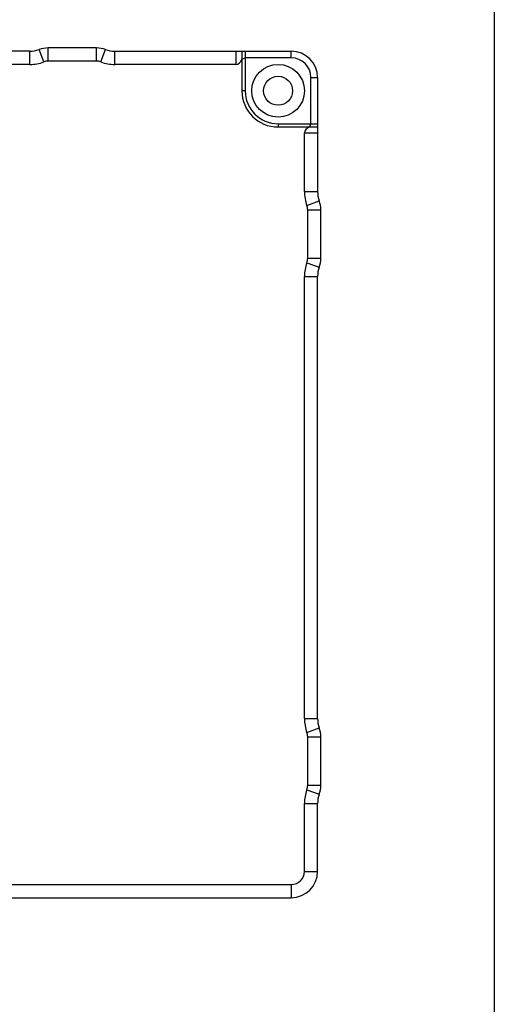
# Model space of a CAD drawing. Header units: millimetres. Extents: x 0 to 365, y 0 to 214.
# Tile 18 of 19: x 329 to 365, y 64 to 139. Entities that reach past the tile are written whole.
import ezdxf

# ---------------------------------------------------------------- set-up
doc = ezdxf.new("R2010")
doc.units = ezdxf.units.MM
doc.header["$LTSCALE"] = 23.1
doc.layers.get('0').update_dxf_attribs({"linetype": 'CONTINUOUS'})
doc.layers.add('00_COMPONENTS', color=7, linetype='CONTINUOUS')

msp = doc.modelspace()

# ---------------------------------------------------------------- linework, layer by layer
msp.add_lwpolyline([(0, 214.3565), (364.8857, 214.3565), (364.8857, 0), (0, 0)], close=True)
at = {"layer": '00_COMPONENTS', "color": 4}
for p, q in [((331.0105, 135.7755), (331.0105, 136.7755)), ((334.6631, 135.7755), (334.6631, 136.7755)), ((329.6186, 135.5255), (329.6186, 136.5255)), ((330.6625, 135.713), (330.3145, 136.6505)), ((335.0111, 135.713), (335.3591, 136.6505)), ((336.0551, 135.5255), (336.0551, 136.5255)), ((345.2627, 136.5255), (345.2627, 135.5255)), ((349.4618, 136.0255), (349.4618, 136.5255)), ((350.9618, 134.5255), (351.4618, 134.5255)), ((345.9618, 133.5255), (345.7118, 133.5255)), ((348.4618, 131.0255), (348.4618, 130.7755)), ((350.4618, 130.3263), (351.4618, 130.3263)), ((350.4618, 125.8687), (351.4618, 125.8687)), ((350.6493, 124.8248), (351.5868, 125.1728)), ((350.7118, 124.4768), (351.7118, 124.4768)), ((350.6493, 120.4762), (351.5868, 120.1282)), ((350.7118, 120.8242), (351.7118, 120.8242)), ((350.4618, 119.4323), (351.4618, 119.4323)), ((350.4618, 85.8687), (351.4618, 85.8687)), ((350.6493, 84.8248), (351.5868, 85.1728)), ((350.7118, 84.4768), (351.7118, 84.4768)), ((350.7118, 80.8242), (351.7118, 80.8242)), ((350.6493, 80.4762), (351.5868, 80.1282)), ((350.4618, 79.4323), (351.4618, 79.4323)), ((350.4618, 74.2755), (351.4618, 74.2755)), ((349.4618, 73.2755), (349.4618, 72.2755))]:
    msp.add_line(p, q, dxfattribs=at)
at = {"layer": '00_COMPONENTS', "color": 7}
for p, q in [((334.6631, 136.7755), (331.0105, 136.7755)), ((329.6186, 136.5255), (320.5551, 136.5255)), ((336.0551, 136.5255), (349.4618, 136.5255)), ((345.7118, 136.5255), (345.7118, 133.5255)), ((345.7118, 135.9219), (345.9618, 136.0255)), ((345.9618, 136.5255), (345.9618, 133.5255)), ((349.4618, 136.0255), (345.9618, 136.0255)), ((329.6186, 135.5255), (320.5551, 135.5255)), ((334.6631, 135.7755), (331.0105, 135.7755)), ((345.2627, 135.5255), (336.0551, 135.5255)), ((350.9618, 131.0255), (350.9618, 134.5255)), ((351.4618, 134.5255), (351.4618, 125.8687)), ((348.4618, 131.0255), (351.4618, 131.0255)), ((350.9618, 131.0255), (350.8583, 130.7755)), ((348.4618, 130.7755), (351.4618, 130.7755)), ((350.4618, 125.8687), (350.4618, 130.3263)), ((350.7118, 120.8242), (350.7118, 124.4768)), ((351.7118, 120.8242), (351.7118, 124.4768)), ((350.4618, 85.8687), (350.4618, 119.4323)), ((351.4618, 85.8687), (351.4618, 119.4323)), ((350.7118, 80.8242), (350.7118, 84.4768)), ((351.7118, 80.8242), (351.7118, 84.4768)), ((350.4618, 74.2755), (350.4618, 79.4323)), ((351.4618, 74.2755), (351.4618, 79.4323)), ((294.3331, 73.2755), (349.4618, 73.2755)), ((294.3331, 72.2755), (349.4618, 72.2755))]:
    msp.add_line(p, q, dxfattribs=at)
for radius in [2, 1.1]:
    msp.add_circle((348.4618, 133.5255), radius, dxfattribs=at)
for centre, radius, start, end in [((331.0105, 134.7755), 2, 90, 110.364135), ((334.6631, 134.7755), 2, 69.635865, 90), ((329.6186, 138.5255), 2, 270, 290.364135), ((336.0551, 138.5255), 2, 249.635865, 270), ((349.4618, 134.5255), 2, 0, 90), ((349.4618, 134.5255), 1.5, 0, 90), ((329.6186, 138.5255), 3, 270, 290.364135), ((331.0105, 134.7755), 1, 90, 110.364135), ((334.6631, 134.7755), 1, 69.635865, 90), ((336.0551, 138.5255), 3, 249.635865, 270), ((348.4618, 133.5255), 2.75, 180, 270), ((348.4618, 133.5255), 2.5, 180, 270), ((353.4618, 125.8687), 3, 180, 200.364135), ((353.4618, 125.8687), 2, 180, 200.364135), ((349.7118, 124.4768), 1, 0, 20.364135), ((349.7118, 124.4768), 2, 0, 20.364135), ((353.4618, 119.4323), 3, 159.635865, 180), ((349.7118, 120.8242), 1, 339.635865, 0), ((349.7118, 120.8242), 2, 339.635865, 0), ((353.4618, 119.4323), 2, 159.635865, 180), ((353.4618, 85.8687), 3, 180, 200.364135), ((353.4618, 85.8687), 2, 180, 200.364135), ((349.7118, 84.4768), 1, 0, 20.364135), ((349.7118, 84.4768), 2, 0, 20.364135), ((349.7118, 80.8242), 1, 339.635865, 0), ((349.7118, 80.8242), 2, 339.635865, 0), ((353.4618, 79.4323), 3, 159.635865, 180), ((353.4618, 79.4323), 2, 159.635865, 180), ((349.4618, 74.2755), 2, 270, 0), ((349.4618, 74.2755), 1, 270, 0)]:
    msp.add_arc(centre, radius, start, end, dxfattribs=at)
for centre, major_axis, start_param, end_param in [((345.2627, 136.2326), (0, 0.7071), -3.1415927, -2.02566), ((351.1689, 130.3263), (0.7071, 0), 2.02566, 3.1415927)]:
    msp.add_ellipse(centre, major_axis=major_axis, ratio=0.7071068, start_param=start_param, end_param=end_param, dxfattribs=at)

doc.saveas('drawing.dxf')
